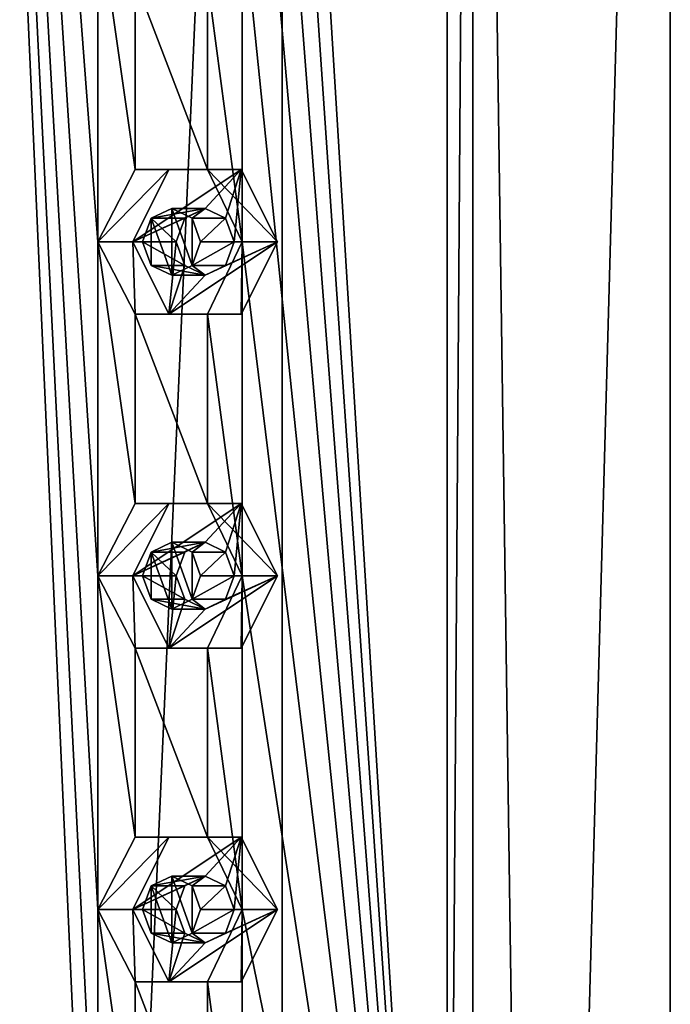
# Model space of a CAD drawing. Header units: millimetres. Extents: x -322 to 175, y 0 to 232.
# Tile 71 of 157: x -295 to -285, y 188 to 203. Entities that reach past the tile are written whole.
import ezdxf

# ---------------------------------------------------------------- set-up
doc = ezdxf.new("R2010")
doc.units = ezdxf.units.MM
doc.header["$LTSCALE"] = 65.185185
for name, color, linetype in [('12', 7, 'CONTINUOUS'), ('133', 7, 'CONTINUOUS'), ('134', 7, 'CONTINUOUS'), ('135', 7, 'CONTINUOUS'), ('136', 7, 'CONTINUOUS'), ('137', 7, 'CONTINUOUS'), ('153', 7, 'CONTINUOUS'), ('154', 7, 'CONTINUOUS'), ('155', 7, 'CONTINUOUS'), ('156', 7, 'CONTINUOUS'), ('157', 7, 'CONTINUOUS'), ('16', 7, 'CONTINUOUS'), ('17', 7, 'CONTINUOUS'), ('173', 7, 'CONTINUOUS'), ('174', 7, 'CONTINUOUS'), ('175', 7, 'CONTINUOUS'), ('176', 7, 'CONTINUOUS'), ('177', 7, 'CONTINUOUS'), ('275', 7, 'CONTINUOUS'), ('276', 7, 'CONTINUOUS'), ('277', 7, 'CONTINUOUS')]:
    doc.layers.add(name, color=color, linetype=linetype)

msp = doc.modelspace()

# ---------------------------------------------------------------- linework, layer by layer
at = {"layer": '12', "linetype": 'CONTINUOUS'}
for points in [[(-300, 20.8, -16), (-300, 232.2, -16), (-290.595, 232.2, -12.944), (-300, 20.8, -16)], [(-290.595, 20.8, -12.944), (-300, 20.8, -16), (-290.595, 232.2, -12.944), (-290.595, 20.8, -12.944)], [(-284.783, 20.8, -4.944), (-290.595, 20.8, -12.944), (-284.783, 232.2, -4.944), (-284.783, 20.8, -4.944)], [(-284.783, 232.2, -4.944), (-290.595, 20.8, -12.944), (-290.595, 232.2, -12.944), (-284.783, 232.2, -4.944)], [(-287.743, 228.5, 10.285), (-284.783, 20.8, 4.944), (-284.783, 232.2, 4.944), (-287.743, 228.5, 10.285)], [(-284.783, 20.8, 4.944), (-284.783, 20.8, -4.944), (-284.783, 232.2, 4.944), (-284.783, 20.8, 4.944)], [(-284.783, 232.2, 4.944), (-284.783, 20.8, -4.944), (-284.783, 232.2, -4.944), (-284.783, 232.2, 4.944)], [(-287.743, 174.5, 10.285), (-284.783, 20.8, 4.944), (-287.743, 228.5, 10.285), (-287.743, 174.5, 10.285)]]:
    msp.add_3dface(points, dxfattribs=at)
at = {"layer": '133', "linetype": 'CONTINUOUS'}
for points in [[(-292.291, 200.583, 14.602), (-292.833, 199.5, 14.914), (-291.209, 200.583, 13.977), (-292.291, 200.583, 14.602)], [(-291.209, 200.583, 13.977), (-292.833, 199.5, 14.914), (-291.75, 200, 14.289), (-291.209, 200.583, 13.977)], [(-291.444, 199.854, 14.113), (-291.209, 200.583, 13.977), (-291.75, 200, 14.289), (-291.444, 199.854, 14.113)], [(-291.317, 199.5, 14.039), (-291.209, 200.583, 13.977), (-291.444, 199.854, 14.113), (-291.317, 199.5, 14.039)], [(-290.667, 199.5, 13.664), (-291.209, 200.583, 13.977), (-291.317, 199.5, 14.039), (-290.667, 199.5, 13.664)], [(-291.75, 200, 14.289), (-292.833, 199.5, 14.914), (-292.056, 199.854, 14.466), (-291.75, 200, 14.289)], [(-292.056, 199.854, 14.466), (-292.833, 199.5, 14.914), (-292.183, 199.5, 14.539), (-292.056, 199.854, 14.466)], [(-292.833, 199.5, 14.914), (-292.291, 198.417, 14.602), (-292.183, 199.5, 14.539), (-292.833, 199.5, 14.914)], [(-291.209, 198.417, 13.977), (-290.667, 199.5, 13.664), (-292.291, 198.417, 14.602), (-291.209, 198.417, 13.977)], [(-292.291, 198.417, 14.602), (-290.667, 199.5, 13.664), (-291.75, 199, 14.289), (-292.291, 198.417, 14.602)], [(-292.183, 199.5, 14.539), (-292.291, 198.417, 14.602), (-292.056, 199.146, 14.466), (-292.183, 199.5, 14.539)], [(-291.75, 199, 14.289), (-290.667, 199.5, 13.664), (-291.444, 199.146, 14.113), (-291.75, 199, 14.289)], [(-290.667, 199.5, 13.664), (-291.317, 199.5, 14.039), (-291.444, 199.146, 14.113), (-290.667, 199.5, 13.664)], [(-292.056, 199.146, 14.466), (-292.291, 198.417, 14.602), (-291.75, 199, 14.289), (-292.056, 199.146, 14.466)]]:
    msp.add_3dface(points, dxfattribs=at)
at = {"layer": '134', "linetype": 'CONTINUOUS'}
for points in [[(-292.797, 200.583, 13.725), (-293.358, 199.5, 14.005), (-292.291, 200.583, 14.602), (-292.797, 200.583, 13.725)], [(-293.358, 199.5, 14.005), (-292.833, 199.5, 14.914), (-292.291, 200.583, 14.602), (-293.358, 199.5, 14.005)], [(-291.715, 200.583, 13.1), (-292.797, 200.583, 13.725), (-291.209, 200.583, 13.977), (-291.715, 200.583, 13.1)], [(-292.797, 200.583, 13.725), (-292.291, 200.583, 14.602), (-291.209, 200.583, 13.977), (-292.797, 200.583, 13.725)], [(-291.193, 199.5, 12.755), (-291.715, 200.583, 13.1), (-290.667, 199.5, 13.664), (-291.193, 199.5, 12.755)], [(-290.667, 199.5, 13.664), (-291.715, 200.583, 13.1), (-291.209, 200.583, 13.977), (-290.667, 199.5, 13.664)]]:
    msp.add_3dface(points, dxfattribs=at)
at = {"layer": '135', "linetype": 'CONTINUOUS'}
for points in [[(-291.75, 200, 14.289), (-292.056, 199.854, 14.466), (-292.558, 199.854, 13.597), (-291.75, 200, 14.289)], [(-292.25, 200, 13.423), (-291.75, 200, 14.289), (-292.558, 199.854, 13.597), (-292.25, 200, 13.423)], [(-291.946, 199.854, 13.243), (-291.75, 200, 14.289), (-292.25, 200, 13.423), (-291.946, 199.854, 13.243)], [(-291.444, 199.854, 14.113), (-291.75, 200, 14.289), (-291.946, 199.854, 13.243), (-291.444, 199.854, 14.113)], [(-292.558, 199.854, 13.597), (-292.183, 199.5, 14.539), (-292.687, 199.5, 13.666), (-292.558, 199.854, 13.597)], [(-292.056, 199.854, 14.466), (-292.183, 199.5, 14.539), (-292.558, 199.854, 13.597), (-292.056, 199.854, 14.466)], [(-291.821, 199.5, 13.166), (-291.444, 199.854, 14.113), (-291.946, 199.854, 13.243), (-291.821, 199.5, 13.166)], [(-291.317, 199.5, 14.039), (-291.444, 199.854, 14.113), (-291.821, 199.5, 13.166), (-291.317, 199.5, 14.039)]]:
    msp.add_3dface(points, dxfattribs=at)
at = {"layer": '136', "linetype": 'CONTINUOUS'}
for points in [[(-293.358, 199.5, 14.005), (-292.797, 198.417, 13.725), (-292.833, 199.5, 14.914), (-293.358, 199.5, 14.005)], [(-292.797, 198.417, 13.725), (-292.291, 198.417, 14.602), (-292.833, 199.5, 14.914), (-292.797, 198.417, 13.725)], [(-291.715, 198.417, 13.1), (-291.193, 199.5, 12.755), (-291.209, 198.417, 13.977), (-291.715, 198.417, 13.1)], [(-291.193, 199.5, 12.755), (-290.667, 199.5, 13.664), (-291.209, 198.417, 13.977), (-291.193, 199.5, 12.755)], [(-292.797, 198.417, 13.725), (-291.715, 198.417, 13.1), (-292.291, 198.417, 14.602), (-292.797, 198.417, 13.725)], [(-291.715, 198.417, 13.1), (-291.209, 198.417, 13.977), (-292.291, 198.417, 14.602), (-291.715, 198.417, 13.1)]]:
    msp.add_3dface(points, dxfattribs=at)
at = {"layer": '137', "linetype": 'CONTINUOUS'}
for points in [[(-292.183, 199.5, 14.539), (-292.056, 199.146, 14.466), (-292.687, 199.5, 13.666), (-292.183, 199.5, 14.539)], [(-292.687, 199.5, 13.666), (-292.056, 199.146, 14.466), (-292.558, 199.146, 13.597), (-292.687, 199.5, 13.666)], [(-291.444, 199.146, 14.113), (-291.317, 199.5, 14.039), (-291.946, 199.146, 13.243), (-291.444, 199.146, 14.113)], [(-291.317, 199.5, 14.039), (-291.821, 199.5, 13.166), (-291.946, 199.146, 13.243), (-291.317, 199.5, 14.039)], [(-292.056, 199.146, 14.466), (-291.75, 199, 14.289), (-292.558, 199.146, 13.597), (-292.056, 199.146, 14.466)], [(-292.558, 199.146, 13.597), (-291.75, 199, 14.289), (-292.25, 199, 13.423), (-292.558, 199.146, 13.597)], [(-292.25, 199, 13.423), (-291.75, 199, 14.289), (-291.946, 199.146, 13.243), (-292.25, 199, 13.423)], [(-291.75, 199, 14.289), (-291.444, 199.146, 14.113), (-291.946, 199.146, 13.243), (-291.75, 199, 14.289)]]:
    msp.add_3dface(points, dxfattribs=at)
at = {"layer": '153', "linetype": 'CONTINUOUS'}
for points in [[(-292.291, 195.583, 14.602), (-292.833, 194.5, 14.914), (-291.209, 195.583, 13.977), (-292.291, 195.583, 14.602)], [(-291.209, 195.583, 13.977), (-292.833, 194.5, 14.914), (-291.75, 195, 14.289), (-291.209, 195.583, 13.977)], [(-291.444, 194.854, 14.113), (-291.209, 195.583, 13.977), (-291.75, 195, 14.289), (-291.444, 194.854, 14.113)], [(-291.317, 194.5, 14.039), (-291.209, 195.583, 13.977), (-291.444, 194.854, 14.113), (-291.317, 194.5, 14.039)], [(-290.667, 194.5, 13.664), (-291.209, 195.583, 13.977), (-291.317, 194.5, 14.039), (-290.667, 194.5, 13.664)], [(-291.75, 195, 14.289), (-292.833, 194.5, 14.914), (-292.056, 194.854, 14.466), (-291.75, 195, 14.289)], [(-292.056, 194.854, 14.466), (-292.833, 194.5, 14.914), (-292.183, 194.5, 14.539), (-292.056, 194.854, 14.466)], [(-292.833, 194.5, 14.914), (-292.291, 193.417, 14.602), (-292.183, 194.5, 14.539), (-292.833, 194.5, 14.914)], [(-291.209, 193.417, 13.977), (-290.667, 194.5, 13.664), (-292.291, 193.417, 14.602), (-291.209, 193.417, 13.977)], [(-292.291, 193.417, 14.602), (-290.667, 194.5, 13.664), (-291.75, 194, 14.289), (-292.291, 193.417, 14.602)], [(-292.183, 194.5, 14.539), (-292.291, 193.417, 14.602), (-292.056, 194.146, 14.466), (-292.183, 194.5, 14.539)], [(-291.75, 194, 14.289), (-290.667, 194.5, 13.664), (-291.444, 194.146, 14.113), (-291.75, 194, 14.289)], [(-290.667, 194.5, 13.664), (-291.317, 194.5, 14.039), (-291.444, 194.146, 14.113), (-290.667, 194.5, 13.664)], [(-292.056, 194.146, 14.466), (-292.291, 193.417, 14.602), (-291.75, 194, 14.289), (-292.056, 194.146, 14.466)]]:
    msp.add_3dface(points, dxfattribs=at)
at = {"layer": '154', "linetype": 'CONTINUOUS'}
for points in [[(-292.797, 195.583, 13.725), (-293.358, 194.5, 14.005), (-292.291, 195.583, 14.602), (-292.797, 195.583, 13.725)], [(-293.358, 194.5, 14.005), (-292.833, 194.5, 14.914), (-292.291, 195.583, 14.602), (-293.358, 194.5, 14.005)], [(-291.715, 195.583, 13.1), (-292.797, 195.583, 13.725), (-291.209, 195.583, 13.977), (-291.715, 195.583, 13.1)], [(-292.797, 195.583, 13.725), (-292.291, 195.583, 14.602), (-291.209, 195.583, 13.977), (-292.797, 195.583, 13.725)], [(-291.193, 194.5, 12.755), (-291.715, 195.583, 13.1), (-290.667, 194.5, 13.664), (-291.193, 194.5, 12.755)], [(-290.667, 194.5, 13.664), (-291.715, 195.583, 13.1), (-291.209, 195.583, 13.977), (-290.667, 194.5, 13.664)]]:
    msp.add_3dface(points, dxfattribs=at)
at = {"layer": '155', "linetype": 'CONTINUOUS'}
for points in [[(-291.75, 195, 14.289), (-292.056, 194.854, 14.466), (-292.558, 194.854, 13.597), (-291.75, 195, 14.289)], [(-292.25, 195, 13.423), (-291.75, 195, 14.289), (-292.558, 194.854, 13.597), (-292.25, 195, 13.423)], [(-291.946, 194.854, 13.243), (-291.75, 195, 14.289), (-292.25, 195, 13.423), (-291.946, 194.854, 13.243)], [(-291.444, 194.854, 14.113), (-291.75, 195, 14.289), (-291.946, 194.854, 13.243), (-291.444, 194.854, 14.113)], [(-292.558, 194.854, 13.597), (-292.183, 194.5, 14.539), (-292.687, 194.5, 13.666), (-292.558, 194.854, 13.597)], [(-292.056, 194.854, 14.466), (-292.183, 194.5, 14.539), (-292.558, 194.854, 13.597), (-292.056, 194.854, 14.466)], [(-291.821, 194.5, 13.166), (-291.444, 194.854, 14.113), (-291.946, 194.854, 13.243), (-291.821, 194.5, 13.166)], [(-291.317, 194.5, 14.039), (-291.444, 194.854, 14.113), (-291.821, 194.5, 13.166), (-291.317, 194.5, 14.039)]]:
    msp.add_3dface(points, dxfattribs=at)
at = {"layer": '156', "linetype": 'CONTINUOUS'}
for points in [[(-293.358, 194.5, 14.005), (-292.797, 193.417, 13.725), (-292.833, 194.5, 14.914), (-293.358, 194.5, 14.005)], [(-292.797, 193.417, 13.725), (-292.291, 193.417, 14.602), (-292.833, 194.5, 14.914), (-292.797, 193.417, 13.725)], [(-291.715, 193.417, 13.1), (-291.193, 194.5, 12.755), (-291.209, 193.417, 13.977), (-291.715, 193.417, 13.1)], [(-291.193, 194.5, 12.755), (-290.667, 194.5, 13.664), (-291.209, 193.417, 13.977), (-291.193, 194.5, 12.755)], [(-292.797, 193.417, 13.725), (-291.715, 193.417, 13.1), (-292.291, 193.417, 14.602), (-292.797, 193.417, 13.725)], [(-291.715, 193.417, 13.1), (-291.209, 193.417, 13.977), (-292.291, 193.417, 14.602), (-291.715, 193.417, 13.1)]]:
    msp.add_3dface(points, dxfattribs=at)
at = {"layer": '157', "linetype": 'CONTINUOUS'}
for points in [[(-292.183, 194.5, 14.539), (-292.056, 194.146, 14.466), (-292.687, 194.5, 13.666), (-292.183, 194.5, 14.539)], [(-292.687, 194.5, 13.666), (-292.056, 194.146, 14.466), (-292.558, 194.146, 13.597), (-292.687, 194.5, 13.666)], [(-291.444, 194.146, 14.113), (-291.317, 194.5, 14.039), (-291.946, 194.146, 13.243), (-291.444, 194.146, 14.113)], [(-291.317, 194.5, 14.039), (-291.821, 194.5, 13.166), (-291.946, 194.146, 13.243), (-291.317, 194.5, 14.039)], [(-292.056, 194.146, 14.466), (-291.75, 194, 14.289), (-292.558, 194.146, 13.597), (-292.056, 194.146, 14.466)], [(-292.558, 194.146, 13.597), (-291.75, 194, 14.289), (-292.25, 194, 13.423), (-292.558, 194.146, 13.597)], [(-292.25, 194, 13.423), (-291.75, 194, 14.289), (-291.946, 194.146, 13.243), (-292.25, 194, 13.423)], [(-291.75, 194, 14.289), (-291.444, 194.146, 14.113), (-291.946, 194.146, 13.243), (-291.75, 194, 14.289)]]:
    msp.add_3dface(points, dxfattribs=at)
at = {"layer": '16', "linetype": 'CONTINUOUS'}
for points in [[(-287.743, 174.5, 10.285), (-287.743, 228.5, 10.285), (-288.126, 174.5, 9.963), (-287.743, 174.5, 10.285)], [(-287.743, 228.5, 10.285), (-288.126, 228.5, 9.963), (-288.126, 174.5, 9.963), (-287.743, 228.5, 10.285)]]:
    msp.add_3dface(points, dxfattribs=at)
at = {"layer": '17', "linetype": 'CONTINUOUS'}
for points in [[(-295.554, 228.5, 14.849), (-295.554, 174.5, 14.849), (-293.358, 179.5, 14.005), (-295.554, 228.5, 14.849)], [(-293.358, 204.5, 14.005), (-295.554, 228.5, 14.849), (-293.358, 199.5, 14.005), (-293.358, 204.5, 14.005)], [(-293.358, 199.5, 14.005), (-295.554, 228.5, 14.849), (-293.358, 194.5, 14.005), (-293.358, 199.5, 14.005)], [(-293.358, 194.5, 14.005), (-295.554, 228.5, 14.849), (-293.358, 189.5, 14.005), (-293.358, 194.5, 14.005)], [(-293.358, 189.5, 14.005), (-295.554, 228.5, 14.849), (-293.358, 184.5, 14.005), (-293.358, 189.5, 14.005)], [(-293.358, 184.5, 14.005), (-295.554, 228.5, 14.849), (-293.358, 179.5, 14.005), (-293.358, 184.5, 14.005)], [(-288.126, 174.5, 9.963), (-288.126, 228.5, 9.963), (-291.193, 224.5, 12.755), (-288.126, 174.5, 9.963)], [(-288.126, 174.5, 9.963), (-291.193, 224.5, 12.755), (-291.193, 219.5, 12.755), (-288.126, 174.5, 9.963)], [(-288.126, 174.5, 9.963), (-291.193, 219.5, 12.755), (-291.193, 214.5, 12.755), (-288.126, 174.5, 9.963)], [(-288.126, 174.5, 9.963), (-291.193, 214.5, 12.755), (-291.193, 209.5, 12.755), (-288.126, 174.5, 9.963)], [(-288.126, 174.5, 9.963), (-291.193, 209.5, 12.755), (-291.193, 204.5, 12.755), (-288.126, 174.5, 9.963)], [(-292.797, 203.417, 13.725), (-293.358, 204.5, 14.005), (-292.797, 200.583, 13.725), (-292.797, 203.417, 13.725)], [(-292.797, 200.583, 13.725), (-293.358, 204.5, 14.005), (-293.358, 199.5, 14.005), (-292.797, 200.583, 13.725)], [(-291.193, 204.5, 12.755), (-291.715, 203.417, 13.1), (-291.193, 199.5, 12.755), (-291.193, 204.5, 12.755)], [(-288.126, 174.5, 9.963), (-291.193, 204.5, 12.755), (-291.193, 199.5, 12.755), (-288.126, 174.5, 9.963)], [(-291.715, 203.417, 13.1), (-292.797, 203.417, 13.725), (-291.715, 200.583, 13.1), (-291.715, 203.417, 13.1)], [(-291.715, 200.583, 13.1), (-292.797, 203.417, 13.725), (-292.797, 200.583, 13.725), (-291.715, 200.583, 13.1)], [(-291.193, 199.5, 12.755), (-291.715, 203.417, 13.1), (-291.715, 200.583, 13.1), (-291.193, 199.5, 12.755)], [(-292.797, 198.417, 13.725), (-293.358, 199.5, 14.005), (-292.797, 195.583, 13.725), (-292.797, 198.417, 13.725)], [(-292.797, 195.583, 13.725), (-293.358, 199.5, 14.005), (-293.358, 194.5, 14.005), (-292.797, 195.583, 13.725)], [(-291.193, 199.5, 12.755), (-291.715, 198.417, 13.1), (-291.193, 194.5, 12.755), (-291.193, 199.5, 12.755)], [(-288.126, 174.5, 9.963), (-291.193, 199.5, 12.755), (-291.193, 194.5, 12.755), (-288.126, 174.5, 9.963)], [(-291.715, 198.417, 13.1), (-292.797, 198.417, 13.725), (-291.715, 195.583, 13.1), (-291.715, 198.417, 13.1)], [(-291.715, 195.583, 13.1), (-292.797, 198.417, 13.725), (-292.797, 195.583, 13.725), (-291.715, 195.583, 13.1)], [(-291.193, 194.5, 12.755), (-291.715, 198.417, 13.1), (-291.715, 195.583, 13.1), (-291.193, 194.5, 12.755)], [(-292.797, 193.417, 13.725), (-293.358, 194.5, 14.005), (-292.797, 190.583, 13.725), (-292.797, 193.417, 13.725)], [(-292.797, 190.583, 13.725), (-293.358, 194.5, 14.005), (-293.358, 189.5, 14.005), (-292.797, 190.583, 13.725)], [(-291.193, 194.5, 12.755), (-291.715, 193.417, 13.1), (-291.193, 189.5, 12.755), (-291.193, 194.5, 12.755)], [(-288.126, 174.5, 9.963), (-291.193, 194.5, 12.755), (-291.193, 189.5, 12.755), (-288.126, 174.5, 9.963)], [(-291.715, 193.417, 13.1), (-292.797, 193.417, 13.725), (-291.715, 190.583, 13.1), (-291.715, 193.417, 13.1)], [(-291.715, 190.583, 13.1), (-292.797, 193.417, 13.725), (-292.797, 190.583, 13.725), (-291.715, 190.583, 13.1)], [(-291.193, 189.5, 12.755), (-291.715, 193.417, 13.1), (-291.715, 190.583, 13.1), (-291.193, 189.5, 12.755)], [(-292.797, 188.417, 13.725), (-293.358, 189.5, 14.005), (-292.797, 185.583, 13.725), (-292.797, 188.417, 13.725)], [(-292.797, 185.583, 13.725), (-293.358, 189.5, 14.005), (-293.358, 184.5, 14.005), (-292.797, 185.583, 13.725)], [(-291.193, 189.5, 12.755), (-291.715, 188.417, 13.1), (-291.193, 184.5, 12.755), (-291.193, 189.5, 12.755)], [(-288.126, 174.5, 9.963), (-291.193, 189.5, 12.755), (-291.193, 184.5, 12.755), (-288.126, 174.5, 9.963)], [(-291.715, 188.417, 13.1), (-292.797, 188.417, 13.725), (-291.715, 185.583, 13.1), (-291.715, 188.417, 13.1)], [(-291.715, 185.583, 13.1), (-292.797, 188.417, 13.725), (-292.797, 185.583, 13.725), (-291.715, 185.583, 13.1)], [(-291.193, 184.5, 12.755), (-291.715, 188.417, 13.1), (-291.715, 185.583, 13.1), (-291.193, 184.5, 12.755)]]:
    msp.add_3dface(points, dxfattribs=at)
at = {"layer": '173', "linetype": 'CONTINUOUS'}
for points in [[(-292.291, 190.583, 14.602), (-292.833, 189.5, 14.914), (-291.209, 190.583, 13.977), (-292.291, 190.583, 14.602)], [(-291.209, 190.583, 13.977), (-292.833, 189.5, 14.914), (-291.75, 190, 14.289), (-291.209, 190.583, 13.977)], [(-291.444, 189.854, 14.113), (-291.209, 190.583, 13.977), (-291.75, 190, 14.289), (-291.444, 189.854, 14.113)], [(-291.317, 189.5, 14.039), (-291.209, 190.583, 13.977), (-291.444, 189.854, 14.113), (-291.317, 189.5, 14.039)], [(-290.667, 189.5, 13.664), (-291.209, 190.583, 13.977), (-291.317, 189.5, 14.039), (-290.667, 189.5, 13.664)], [(-291.75, 190, 14.289), (-292.833, 189.5, 14.914), (-292.056, 189.854, 14.466), (-291.75, 190, 14.289)], [(-292.056, 189.854, 14.466), (-292.833, 189.5, 14.914), (-292.183, 189.5, 14.539), (-292.056, 189.854, 14.466)], [(-292.833, 189.5, 14.914), (-292.291, 188.417, 14.602), (-292.183, 189.5, 14.539), (-292.833, 189.5, 14.914)], [(-291.209, 188.417, 13.977), (-290.667, 189.5, 13.664), (-292.291, 188.417, 14.602), (-291.209, 188.417, 13.977)], [(-292.291, 188.417, 14.602), (-290.667, 189.5, 13.664), (-291.75, 189, 14.289), (-292.291, 188.417, 14.602)], [(-292.183, 189.5, 14.539), (-292.291, 188.417, 14.602), (-292.056, 189.146, 14.466), (-292.183, 189.5, 14.539)], [(-291.75, 189, 14.289), (-290.667, 189.5, 13.664), (-291.444, 189.146, 14.113), (-291.75, 189, 14.289)], [(-290.667, 189.5, 13.664), (-291.317, 189.5, 14.039), (-291.444, 189.146, 14.113), (-290.667, 189.5, 13.664)], [(-292.056, 189.146, 14.466), (-292.291, 188.417, 14.602), (-291.75, 189, 14.289), (-292.056, 189.146, 14.466)]]:
    msp.add_3dface(points, dxfattribs=at)
at = {"layer": '174', "linetype": 'CONTINUOUS'}
for points in [[(-292.797, 190.583, 13.725), (-293.358, 189.5, 14.005), (-292.291, 190.583, 14.602), (-292.797, 190.583, 13.725)], [(-293.358, 189.5, 14.005), (-292.833, 189.5, 14.914), (-292.291, 190.583, 14.602), (-293.358, 189.5, 14.005)], [(-291.715, 190.583, 13.1), (-292.797, 190.583, 13.725), (-291.209, 190.583, 13.977), (-291.715, 190.583, 13.1)], [(-292.797, 190.583, 13.725), (-292.291, 190.583, 14.602), (-291.209, 190.583, 13.977), (-292.797, 190.583, 13.725)], [(-291.193, 189.5, 12.755), (-291.715, 190.583, 13.1), (-290.667, 189.5, 13.664), (-291.193, 189.5, 12.755)], [(-290.667, 189.5, 13.664), (-291.715, 190.583, 13.1), (-291.209, 190.583, 13.977), (-290.667, 189.5, 13.664)]]:
    msp.add_3dface(points, dxfattribs=at)
at = {"layer": '175', "linetype": 'CONTINUOUS'}
for points in [[(-291.75, 190, 14.289), (-292.056, 189.854, 14.466), (-292.558, 189.854, 13.597), (-291.75, 190, 14.289)], [(-292.25, 190, 13.423), (-291.75, 190, 14.289), (-292.558, 189.854, 13.597), (-292.25, 190, 13.423)], [(-291.946, 189.854, 13.243), (-291.75, 190, 14.289), (-292.25, 190, 13.423), (-291.946, 189.854, 13.243)], [(-291.444, 189.854, 14.113), (-291.75, 190, 14.289), (-291.946, 189.854, 13.243), (-291.444, 189.854, 14.113)], [(-292.558, 189.854, 13.597), (-292.183, 189.5, 14.539), (-292.687, 189.5, 13.666), (-292.558, 189.854, 13.597)], [(-292.056, 189.854, 14.466), (-292.183, 189.5, 14.539), (-292.558, 189.854, 13.597), (-292.056, 189.854, 14.466)], [(-291.821, 189.5, 13.166), (-291.444, 189.854, 14.113), (-291.946, 189.854, 13.243), (-291.821, 189.5, 13.166)], [(-291.317, 189.5, 14.039), (-291.444, 189.854, 14.113), (-291.821, 189.5, 13.166), (-291.317, 189.5, 14.039)]]:
    msp.add_3dface(points, dxfattribs=at)
at = {"layer": '176', "linetype": 'CONTINUOUS'}
for points in [[(-293.358, 189.5, 14.005), (-292.797, 188.417, 13.725), (-292.833, 189.5, 14.914), (-293.358, 189.5, 14.005)], [(-292.797, 188.417, 13.725), (-292.291, 188.417, 14.602), (-292.833, 189.5, 14.914), (-292.797, 188.417, 13.725)], [(-291.715, 188.417, 13.1), (-291.193, 189.5, 12.755), (-291.209, 188.417, 13.977), (-291.715, 188.417, 13.1)], [(-291.193, 189.5, 12.755), (-290.667, 189.5, 13.664), (-291.209, 188.417, 13.977), (-291.193, 189.5, 12.755)], [(-292.797, 188.417, 13.725), (-291.715, 188.417, 13.1), (-292.291, 188.417, 14.602), (-292.797, 188.417, 13.725)], [(-291.715, 188.417, 13.1), (-291.209, 188.417, 13.977), (-292.291, 188.417, 14.602), (-291.715, 188.417, 13.1)]]:
    msp.add_3dface(points, dxfattribs=at)
at = {"layer": '177', "linetype": 'CONTINUOUS'}
for points in [[(-292.183, 189.5, 14.539), (-292.056, 189.146, 14.466), (-292.687, 189.5, 13.666), (-292.183, 189.5, 14.539)], [(-292.687, 189.5, 13.666), (-292.056, 189.146, 14.466), (-292.558, 189.146, 13.597), (-292.687, 189.5, 13.666)], [(-291.444, 189.146, 14.113), (-291.317, 189.5, 14.039), (-291.946, 189.146, 13.243), (-291.444, 189.146, 14.113)], [(-291.317, 189.5, 14.039), (-291.821, 189.5, 13.166), (-291.946, 189.146, 13.243), (-291.317, 189.5, 14.039)], [(-292.056, 189.146, 14.466), (-291.75, 189, 14.289), (-292.558, 189.146, 13.597), (-292.056, 189.146, 14.466)], [(-292.558, 189.146, 13.597), (-291.75, 189, 14.289), (-292.25, 189, 13.423), (-292.558, 189.146, 13.597)], [(-292.25, 189, 13.423), (-291.75, 189, 14.289), (-291.946, 189.146, 13.243), (-292.25, 189, 13.423)], [(-291.75, 189, 14.289), (-291.444, 189.146, 14.113), (-291.946, 189.146, 13.243), (-291.75, 189, 14.289)]]:
    msp.add_3dface(points, dxfattribs=at)
at = {"layer": '275', "linetype": 'CONTINUOUS'}
for points in [[(-292.25, 190, 13.423), (-292.558, 189.854, 13.597), (-292.25, 189, 13.423), (-292.25, 190, 13.423)], [(-291.946, 189.854, 13.243), (-292.25, 190, 13.423), (-291.946, 189.146, 13.243), (-291.946, 189.854, 13.243)], [(-292.25, 190, 13.423), (-292.25, 189, 13.423), (-291.946, 189.146, 13.243), (-292.25, 190, 13.423)], [(-292.558, 189.854, 13.597), (-292.687, 189.5, 13.666), (-292.558, 189.146, 13.597), (-292.558, 189.854, 13.597)], [(-292.558, 189.854, 13.597), (-292.558, 189.146, 13.597), (-292.25, 189, 13.423), (-292.558, 189.854, 13.597)], [(-291.821, 189.5, 13.166), (-291.946, 189.854, 13.243), (-291.946, 189.146, 13.243), (-291.821, 189.5, 13.166)]]:
    msp.add_3dface(points, dxfattribs=at)
at = {"layer": '276', "linetype": 'CONTINUOUS'}
for points in [[(-292.25, 195, 13.423), (-292.558, 194.854, 13.597), (-292.25, 194, 13.423), (-292.25, 195, 13.423)], [(-291.946, 194.854, 13.243), (-292.25, 195, 13.423), (-291.946, 194.146, 13.243), (-291.946, 194.854, 13.243)], [(-292.25, 195, 13.423), (-292.25, 194, 13.423), (-291.946, 194.146, 13.243), (-292.25, 195, 13.423)], [(-292.558, 194.854, 13.597), (-292.687, 194.5, 13.666), (-292.558, 194.146, 13.597), (-292.558, 194.854, 13.597)], [(-292.558, 194.854, 13.597), (-292.558, 194.146, 13.597), (-292.25, 194, 13.423), (-292.558, 194.854, 13.597)], [(-291.821, 194.5, 13.166), (-291.946, 194.854, 13.243), (-291.946, 194.146, 13.243), (-291.821, 194.5, 13.166)]]:
    msp.add_3dface(points, dxfattribs=at)
at = {"layer": '277', "linetype": 'CONTINUOUS'}
for points in [[(-292.25, 200, 13.423), (-292.558, 199.854, 13.597), (-292.25, 199, 13.423), (-292.25, 200, 13.423)], [(-291.946, 199.854, 13.243), (-292.25, 200, 13.423), (-291.946, 199.146, 13.243), (-291.946, 199.854, 13.243)], [(-292.25, 200, 13.423), (-292.25, 199, 13.423), (-291.946, 199.146, 13.243), (-292.25, 200, 13.423)], [(-292.558, 199.854, 13.597), (-292.687, 199.5, 13.666), (-292.558, 199.146, 13.597), (-292.558, 199.854, 13.597)], [(-292.558, 199.854, 13.597), (-292.558, 199.146, 13.597), (-292.25, 199, 13.423), (-292.558, 199.854, 13.597)], [(-291.821, 199.5, 13.166), (-291.946, 199.854, 13.243), (-291.946, 199.146, 13.243), (-291.821, 199.5, 13.166)]]:
    msp.add_3dface(points, dxfattribs=at)

doc.saveas('drawing.dxf')
